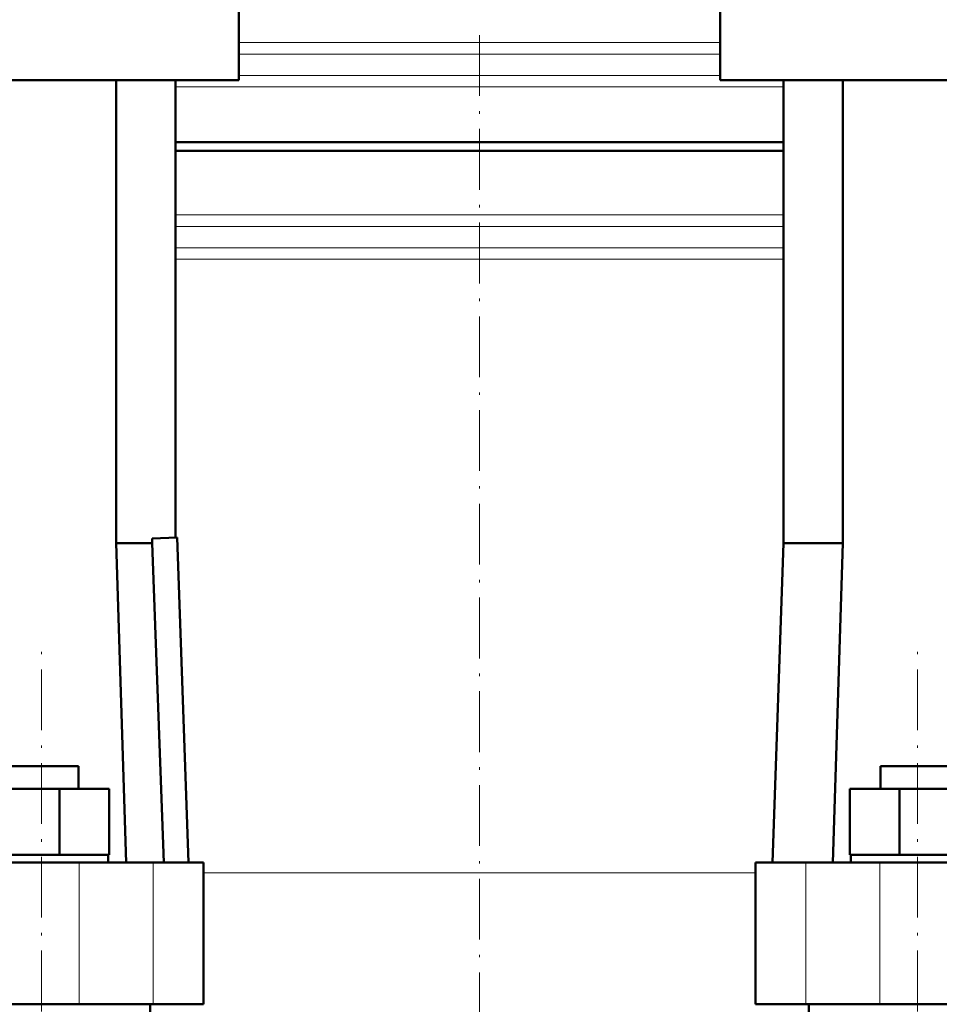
# Model space of a CAD drawing. Extents: x -1861 to 2179, y -1874 to 646.
# Tile 48 of 73: x -99 to 82, y 42 to 236. Entities that reach past the tile are written whole.
import ezdxf

# ---------------------------------------------------------------- set-up
doc = ezdxf.new("R2010")
doc.units = 0
doc.linetypes.add('DASHDOT', pattern=[18.5, 12, -3, 0.5, -3])

msp = doc.modelspace()

# ---------------------------------------------------------------- linework, layer by layer
at = {"color": 7, "lineweight": 50}
for p, q in [((-55.93, 239.55), (-55.93, 224.55)), ((39.07, 239.55), (39.07, 224.55)), ((-168.43, 224.55), (-55.93, 224.55)), ((-80.14, 224.55), (-80.14, 133.15)), ((-68.43, 224.55), (-68.43, 134.25)), ((39.07, 224.55), (151.57, 224.55)), ((51.57, 224.55), (51.57, 133.15)), ((63.27, 224.55), (63.27, 133.15)), ((-68.43, 212.3), (-8.43, 212.3)), ((-8.43, 212.3), (51.57, 212.3)), ((-8.43, 210.6), (-68.43, 210.6)), ((51.57, 210.6), (-8.43, 210.6)), ((-73.04, 134.09), (-68.09, 134.26)), ((-68.09, 134.26), (-65.89, 70.15)), ((-80.14, 133.15), (-73.04, 133.15)), ((-80.14, 133.15), (-78.2, 70.15)), ((-73.04, 133.15), (-73.04, 134.09)), ((-70.74, 70.15), (-73.04, 133.15)), ((51.57, 133.15), (49.37, 70.15)), ((63.27, 133.15), (51.57, 133.15)), ((63.27, 133.15), (61.33, 70.15)), ((-102.2, 89.15), (-89.73, 89.15)), ((-89.73, 89.15), (-87.6, 89.15)), ((-87.6, 84.65), (-87.6, 89.15)), ((70.73, 89.15), (72.86, 89.15)), ((70.73, 84.65), (70.73, 89.15)), ((72.86, 89.15), (85.33, 89.15)), ((-104.69, 84.65), (-91.31, 84.65)), ((-91.31, 84.65), (-81.51, 84.65)), ((-91.31, 71.65), (-91.31, 84.65)), ((-81.51, 71.65), (-81.51, 84.65)), ((64.64, 84.65), (74.44, 84.65)), ((64.64, 71.65), (64.64, 84.65)), ((74.44, 84.65), (87.82, 84.65)), ((74.44, 71.65), (74.44, 84.65)), ((-249.43, 70.15), (-87.44, 70.15)), ((-103.31, 71.65), (-92.69, 71.65)), ((-92.69, 71.65), (-91.31, 71.65)), ((-91.31, 71.65), (-90.3, 71.65)), ((-90.3, 71.65), (-82.52, 71.65)), ((-87.44, 70.15), (-72.87, 70.15)), ((-82.52, 71.65), (-81.51, 71.65)), ((-81.7, 71.65), (-81.7, 70.15)), ((-72.87, 70.15), (-62.93, 70.15)), ((-62.93, 42.15), (-62.93, 70.15)), ((46.07, 70.15), (56, 70.15)), ((46.07, 42.15), (46.07, 70.15)), ((56, 70.15), (70.57, 70.15)), ((64.64, 71.65), (65.65, 71.65)), ((64.83, 70.15), (64.83, 71.65)), ((65.65, 71.65), (73.43, 71.65)), ((70.57, 70.15), (232.56, 70.15)), ((73.43, 71.65), (74.44, 71.65)), ((74.44, 71.65), (75.82, 71.65)), ((75.82, 71.65), (86.44, 71.65)), ((-87.44, 42.15), (-249.43, 42.15)), ((-72.87, 42.15), (-87.44, 42.15)), ((-73.43, 26.15), (-73.43, 42.15)), ((-62.93, 42.15), (-72.87, 42.15)), ((56, 42.15), (46.07, 42.15)), ((70.57, 42.15), (56, 42.15)), ((56.57, 26.15), (56.57, 42.15)), ((232.56, 42.15), (70.57, 42.15))]:
    msp.add_line(p, q, dxfattribs=at)
at = {"color": 7, "linetype": 'DASHDOT', "lineweight": 18}
for p, q in [((-8.43, 233.43), (-8.43, -20.24)), ((-94.9, -162.75), (-94.9, 112.05)), ((78.03, -162.75), (78.03, 112.05))]:
    msp.add_line(p, q, dxfattribs=at)
at = {"color": 7, "lineweight": 18}
for p, q in [((-55.93, 231.98), (-8.43, 231.98)), ((-8.43, 231.98), (39.07, 231.98)), ((-8.43, 229.7), (-55.93, 229.7)), ((39.07, 229.7), (-8.43, 229.7)), ((-55.93, 225.49), (-8.43, 225.49)), ((-8.43, 225.49), (39.07, 225.49)), ((-8.43, 223.22), (-68.43, 223.22)), ((51.57, 223.22), (-8.43, 223.22)), ((-68.43, 197.98), (-8.43, 197.98)), ((-8.43, 197.98), (51.57, 197.98)), ((-68.43, 195.7), (-8.43, 195.7)), ((-8.43, 195.7), (51.57, 195.7)), ((-68.43, 191.49), (-8.43, 191.49)), ((-8.43, 191.49), (51.57, 191.49)), ((-8.43, 189.22), (-68.43, 189.22)), ((51.57, 189.22), (-8.43, 189.22)), ((-87.44, 42.15), (-87.44, 70.15)), ((-72.87, 42.15), (-72.87, 70.15)), ((56, 42.15), (56, 70.15)), ((70.57, 42.15), (70.57, 70.15)), ((-62.93, 68.1), (-8.43, 68.1)), ((-8.43, 68.1), (46.07, 68.1))]:
    msp.add_line(p, q, dxfattribs=at)
at = {"color": 7, "linetype": 'DASHDOT', "lineweight": 18, "ltscale": 0.262922}
msp.add_line((-8.43, 232.86), (-8.43, 222.34), dxfattribs=at)

doc.saveas('drawing.dxf')
